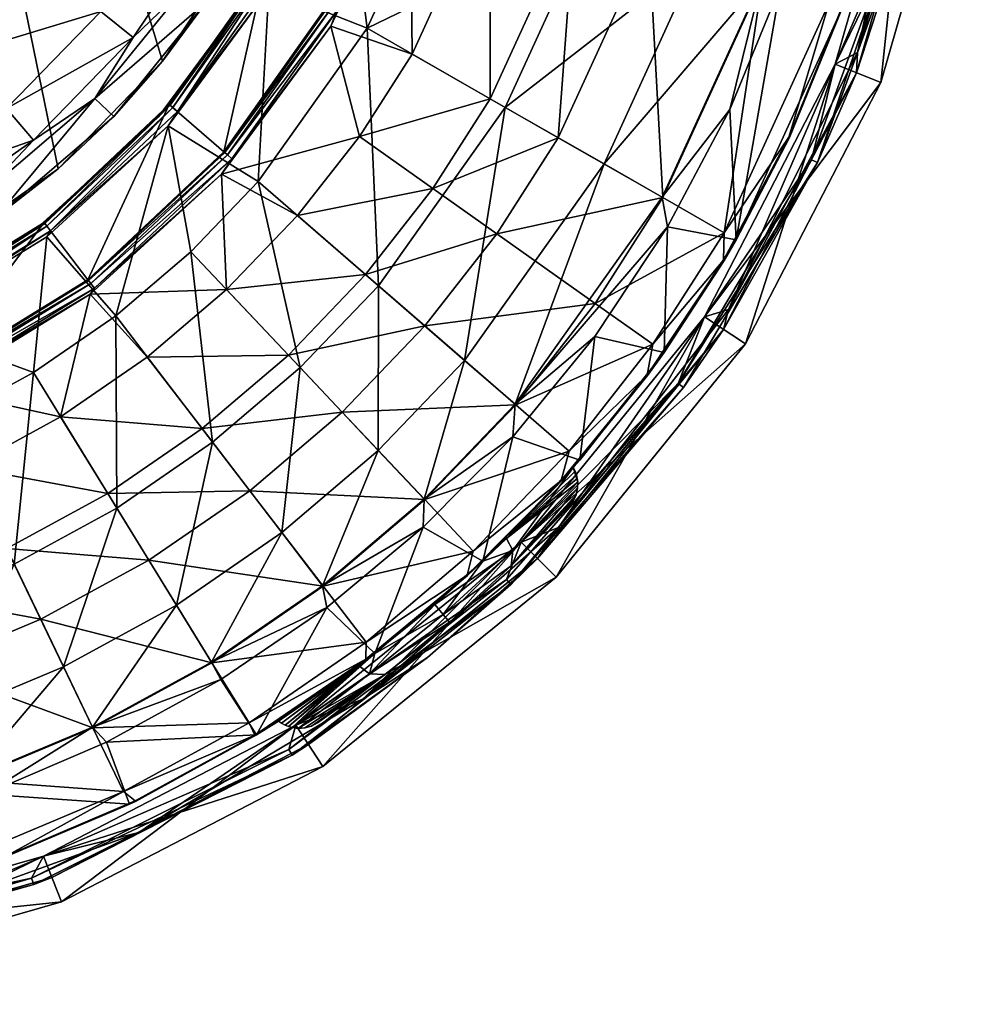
# Model space of a CAD drawing. Header units: centimetres. Extents: x -25.2 to 4.4, y -8.1 to 31.1.
# Tile 222 of 256: x 1.5 to 4.4, y -8.1 to -5.1. Entities that reach past the tile are written whole.
import ezdxf

# ---------------------------------------------------------------- set-up
doc = ezdxf.new("R2010")
doc.units = ezdxf.units.CM
for name, color, linetype, true_color in [('289', 7, 'Continuous', 0x080888), ('291', 7, 'Continuous', 0x080888), ('295', 7, 'Continuous', 0x080888)]:
    doc.layers.add(name, color=color, linetype=linetype, true_color=true_color)

msp = doc.modelspace()

# ---------------------------------------------------------------- meshes
at = {"layer": '289', "color": 254, "true_color": 0xcad1ee}
mesh = msp.add_polyface(dxfattribs=at)
corners = [(3.9393, -5.5518, 16.4444), (4.2085, -4.7523, 16.4644), (4.2278, -4.7572, 16.4444), (4.3397, -3.8856, 16.4644), (4.3597, -3.8866, 16.4444), (3.9212, -5.5432, 16.4644), (4.2233, -4.4531, 16.4644), (4.2233, -4.4531, 27.6144), (4.2937, -3.7753, 27.2196), (4.2949, -3.6956, 27.412), (4.295, -3.6716, 27.4144), (4.2947, -3.7194, 27.4049), (4.2944, -3.7413, 27.3931), (4.2941, -3.7599, 27.3778), (4.2937, -3.7753, 27.3591), (4.2934, -3.787, 27.3372), (4.2933, -3.7942, 27.3134), (4.2932, -3.7966, 27.2894), (4.2933, -3.7942, 27.2653), (4.2947, -3.7194, 27.1739), (4.2949, -3.6956, 27.1667), (4.2944, -3.7413, 27.1857), (4.2941, -3.7599, 27.201), (4.2934, -3.787, 27.2415), (3.9934, -5.2525, 27.6144), (3.9934, -5.2525, 16.4644), (3.5949, -6.0218, 16.4644), (4.1329, -5.3077, 27.6144), (4.2233, -4.4531, 27.6144), (3.9934, -5.2525, 27.6144), (3.7204, -6.1039, 27.6144), (4.295, -3.6716, 27.6144), (4.3708, -4.4804, 27.6144), (4.445, -3.6716, 27.6144), (4.445, -3.6716, 27.6144), (4.3708, -4.4804, 16.1144), (4.445, -3.6716, 16.1144), (4.1329, -5.3077, 16.1144), (4.1329, -5.3077, 27.6144), (3.7204, -6.1039, 16.1144), (4.3708, -4.4804, 27.6144), (3.9934, -5.2525, 16.4644), (4.2085, -4.7523, 16.4644), (3.9212, -5.5432, 16.4644), (4.2233, -4.4531, 16.4644), (4.3397, -3.8856, 16.4644), (4.295, -3.6716, 16.4644), (4.2921, -4.4658, 16.3344), (4.3597, -3.8866, 16.4444), (4.365, -3.6716, 16.4444), (4.2278, -4.7572, 16.4444), (4.0585, -5.2783, 16.3344), (3.9393, -5.5518, 16.4444), (3.9934, -5.2525, 16.1144), (4.1329, -5.3077, 16.1144), (3.5949, -6.0218, 16.1144), (4.3708, -4.4804, 16.1144), (4.2233, -4.4531, 16.1144), (4.445, -3.6716, 16.1144), (4.2915, -4.3513, 16.3144), (4.2921, -4.4658, 16.3344), (4.345, -3.6716, 16.3144), (4.0612, -5.2162, 16.3144), (4.0585, -5.2783, 16.3344), (3.6685, -5.9998, 16.3144), (3.9934, -5.2525, 16.3144), (3.9934, -5.2525, 16.1144), (3.5949, -6.0218, 16.1144), (4.2233, -4.4531, 16.1144), (4.2233, -4.4531, 16.3144), (4.295, -3.6716, 16.3144), (4.2233, -4.4531, 16.3144), (4.2915, -4.3513, 16.3144), (4.295, -3.6716, 16.3144), (4.0612, -5.2162, 16.3144), (3.9934, -5.2525, 16.3144), (3.6685, -5.9998, 16.3144)]
mesh.append_faces([[corners[k] for k in face] for face in [(0, 1, 2), (2, 3, 4), (2, 1, 3), (1, 0, 5), (6, 7, 8), (9, 7, 10), (11, 7, 9), (12, 7, 11), (13, 7, 12), (14, 7, 13), (15, 7, 14), (16, 7, 15), (17, 7, 16), (18, 7, 17), (6, 19, 20), (6, 21, 19), (6, 22, 21), (23, 7, 18), (8, 7, 23), (24, 25, 26), (7, 25, 24), (6, 8, 22), (7, 6, 25), (27, 28, 29), (29, 30, 27), (31, 32, 33), (28, 32, 31), (28, 27, 32), (34, 35, 36), (37, 38, 39), (35, 38, 37), (35, 40, 38), (35, 34, 40), (41, 42, 43), (44, 42, 41), (44, 45, 42), (46, 45, 44), (47, 48, 49), (47, 50, 48), (51, 50, 47), (51, 52, 50), (53, 54, 55), (53, 56, 54), (57, 56, 53), (57, 58, 56), (59, 60, 61), (62, 60, 59), (62, 63, 60), (64, 63, 62), (65, 66, 67), (65, 68, 66), (69, 68, 65), (70, 68, 69), (71, 72, 73), (71, 74, 72), (75, 74, 71), (75, 76, 74)]], dxfattribs={"color": 254})
mesh = msp.add_polyface(dxfattribs=at)
corners = [(2.3283, -7.3401, 16.4644), (3.0055, -6.837, 16.4444), (2.339, -7.357, 16.4444), (2.9918, -6.8225, 16.4644), (3.5152, -6.2255, 16.4644), (3.5314, -6.2372, 16.4444), (3.9393, -5.5518, 16.4444), (3.9212, -5.5432, 16.4644), (3.037, -6.7086, 27.6144), (2.3503, -7.2665, 16.4644), (2.3503, -7.2665, 27.6144), (3.037, -6.7086, 16.4644), (3.5949, -6.0218, 27.6144), (3.5949, -6.0218, 16.4644), (3.9934, -5.2525, 27.6144), (3.5949, -6.0218, 27.6144), (3.7204, -6.1039, 27.6144), (3.9934, -5.2525, 27.6144), (3.1431, -6.8146, 27.6144), (3.037, -6.7086, 27.6144), (2.4323, -7.392, 27.6144), (2.3503, -7.2665, 27.6144), (2.4323, -7.392, 16.1144), (2.4323, -7.392, 27.6144), (1.6362, -7.8045, 27.6144), (3.1431, -6.8146, 16.1144), (3.1431, -6.8146, 27.6144), (3.7204, -6.1039, 16.1144), (3.7204, -6.1039, 27.6144), (4.1329, -5.3077, 27.6144), (2.3503, -7.2665, 16.4644), (2.9918, -6.8225, 16.4644), (2.3283, -7.3401, 16.4644), (3.037, -6.7086, 16.4644), (3.5152, -6.2255, 16.4644), (3.5949, -6.0218, 16.4644), (3.9212, -5.5432, 16.4644), (3.9934, -5.2525, 16.4644), (3.6535, -6.0601, 16.3344), (3.9393, -5.5518, 16.4444), (4.0585, -5.2783, 16.3344), (3.5314, -6.2372, 16.4444), (3.0865, -6.7581, 16.3344), (3.0055, -6.837, 16.4444), (2.7513, -7.0603, 16.3344), (2.339, -7.357, 16.4444), (2.3886, -7.325, 16.3344), (3.7204, -6.1039, 16.1144), (3.037, -6.7086, 16.1144), (3.5949, -6.0218, 16.1144), (4.1329, -5.3077, 16.1144), (2.3503, -7.2665, 16.1144), (3.1431, -6.8146, 16.1144), (2.4323, -7.392, 16.1144), (3.6685, -5.9998, 16.3144), (3.6535, -6.0601, 16.3344), (4.0585, -5.2783, 16.3344), (3.1509, -6.6633, 16.3144), (3.0865, -6.7581, 16.3344), (2.5539, -7.1867, 16.3144), (2.7513, -7.0603, 16.3344), (2.3886, -7.325, 16.3344), (1.8717, -7.5928, 16.3144), (2.3503, -7.2665, 16.3144), (3.037, -6.7086, 16.1144), (2.3503, -7.2665, 16.1144), (3.037, -6.7086, 16.3144), (3.5949, -6.0218, 16.3144), (3.5949, -6.0218, 16.1144), (3.9934, -5.2525, 16.3144), (3.5949, -6.0218, 16.3144), (3.6685, -5.9998, 16.3144), (3.9934, -5.2525, 16.3144), (3.1509, -6.6633, 16.3144), (3.037, -6.7086, 16.3144), (2.5539, -7.1867, 16.3144), (2.3503, -7.2665, 16.3144), (1.8717, -7.5928, 16.3144)]
mesh.append_faces([[corners[k] for k in face] for face in [(0, 1, 2), (3, 1, 0), (4, 1, 3), (4, 5, 1), (4, 6, 5), (7, 6, 4), (8, 9, 10), (8, 11, 9), (12, 11, 8), (12, 13, 11), (14, 13, 12), (15, 16, 17), (15, 18, 16), (19, 18, 15), (19, 20, 18), (21, 20, 19), (22, 23, 24), (25, 23, 22), (25, 26, 23), (27, 26, 25), (27, 28, 26), (27, 29, 28), (30, 31, 32), (33, 31, 30), (33, 34, 31), (35, 34, 33), (35, 36, 34), (37, 36, 35), (38, 39, 40), (38, 41, 39), (42, 41, 38), (42, 43, 41), (44, 43, 42), (44, 45, 43), (46, 45, 44), (47, 48, 49), (49, 50, 47), (51, 52, 53), (48, 52, 51), (48, 47, 52), (54, 55, 56), (57, 55, 54), (57, 58, 55), (59, 58, 57), (59, 60, 58), (59, 61, 60), (62, 61, 59), (63, 64, 65), (66, 64, 63), (67, 64, 66), (67, 68, 64), (69, 68, 67), (70, 71, 72), (70, 73, 71), (74, 73, 70), (74, 75, 73), (76, 75, 74), (76, 77, 75)]], dxfattribs={"color": 254})
mesh = msp.add_polyface(dxfattribs=at)
corners = [(0.6797, -7.9631, 16.4644), (0.2285, -8.0306, 16.4444), (-0.2151, -8.0313, 16.4444), (0.6828, -7.9828, 16.4444), (1.5447, -7.7327, 16.4644), (1.5518, -7.7514, 16.4444), (2.339, -7.357, 16.4444), (2.3283, -7.3401, 16.4644), (0.7815, -7.8949, 27.6144), (0, -7.9666, 16.4644), (0, -7.9666, 27.6144), (0.7815, -7.8949, 16.4644), (1.581, -7.665, 27.6144), (1.581, -7.665, 16.4644), (2.3503, -7.2665, 27.6144), (2.3503, -7.2665, 16.4644), (2.3503, -7.2665, 27.6144), (1.6362, -7.8045, 27.6144), (2.4323, -7.392, 27.6144), (1.581, -7.665, 27.6144), (0.8088, -8.0423, 27.6144), (0.7815, -7.8949, 27.6144), (0, -8.1166, 27.6144), (0, -7.9666, 27.6144), (0, -8.1166, 16.1144), (0.8088, -8.0423, 27.6144), (0, -8.1166, 27.6144), (0.8088, -8.0423, 16.1144), (1.6362, -7.8045, 16.1144), (1.6362, -7.8045, 27.6144), (2.4323, -7.392, 16.1144), (0, -7.9666, 16.4644), (0.6797, -7.9631, 16.4644), (-0.2141, -8.0113, 16.4644), (0.7815, -7.8949, 16.4644), (1.5447, -7.7327, 16.4644), (1.581, -7.665, 16.4644), (2.3283, -7.3401, 16.4644), (2.3503, -7.2665, 16.4644), (1.6067, -7.7301, 16.3344), (2.339, -7.357, 16.4444), (2.3886, -7.325, 16.3344), (1.5518, -7.7514, 16.4444), (0.7943, -7.9637, 16.3344), (0.6828, -7.9828, 16.4444), (0, -8.0366, 16.3344), (0.2285, -8.0306, 16.4444), (0, -7.9666, 16.1144), (0.8088, -8.0423, 16.1144), (0, -8.1166, 16.1144), (0.7815, -7.8949, 16.1144), (1.6362, -7.8045, 16.1144), (1.581, -7.665, 16.1144), (2.4323, -7.392, 16.1144), (2.3503, -7.2665, 16.1144), (1.8717, -7.5928, 16.3144), (1.6067, -7.7301, 16.3344), (2.3886, -7.325, 16.3344), (1.0807, -7.88, 16.3144), (0.7943, -7.9637, 16.3344), (0.2141, -8.0113, 16.3144), (0, -8.0366, 16.3344), (0, -7.9666, 16.3144), (0.7815, -7.8949, 16.1144), (0, -7.9666, 16.1144), (0.7815, -7.8949, 16.3144), (1.581, -7.665, 16.1144), (1.581, -7.665, 16.3144), (2.3503, -7.2665, 16.3144), (2.3503, -7.2665, 16.1144), (1.581, -7.665, 16.3144), (1.8717, -7.5928, 16.3144), (2.3503, -7.2665, 16.3144), (1.0807, -7.88, 16.3144), (0.7815, -7.8949, 16.3144), (0.2141, -8.0113, 16.3144), (0, -7.9666, 16.3144)]
mesh.append_faces([[corners[k] for k in face] for face in [(0, 1, 2), (0, 3, 1), (4, 3, 0), (4, 5, 3), (4, 6, 5), (7, 6, 4), (8, 9, 10), (8, 11, 9), (12, 11, 8), (12, 13, 11), (14, 13, 12), (14, 15, 13), (16, 17, 18), (19, 17, 16), (19, 20, 17), (21, 20, 19), (21, 22, 20), (23, 22, 21), (24, 25, 26), (27, 25, 24), (28, 25, 27), (28, 29, 25), (30, 29, 28), (31, 32, 33), (34, 32, 31), (34, 35, 32), (36, 35, 34), (36, 37, 35), (38, 37, 36), (39, 40, 41), (39, 42, 40), (43, 42, 39), (43, 44, 42), (45, 44, 43), (45, 46, 44), (47, 48, 49), (50, 48, 47), (50, 51, 48), (52, 51, 50), (52, 53, 51), (54, 53, 52), (55, 56, 57), (58, 56, 55), (58, 59, 56), (60, 59, 58), (60, 61, 59), (62, 63, 64), (65, 63, 62), (65, 66, 63), (67, 66, 65), (68, 66, 67), (68, 69, 66), (70, 71, 72), (70, 73, 71), (74, 73, 70), (74, 75, 73), (76, 75, 74)]], dxfattribs={"color": 254})
at = {"layer": '291', "color": 7, "true_color": 0xffffff}
mesh = msp.add_polyface(dxfattribs=at)
corners = [(2.4469, -5.0735, 21.0144), (2.4469, -5.0735, 20.2611), (2.6611, -4.6048, 20.2611), (2.1307, -5.5188, 21.0144), (2.4535, -4.532, 21.0144), (2.6611, -4.6048, 21.0144), (2.5691, -4.0712, 21.0144), (2.4469, -5.0735, 21.0144), (2.256, -4.9641, 21.0144), (2.1307, -5.5188, 21.0144), (2.4751, -5.0897, 20.1516), (2.4562, -5.1358, 20.1417), (2.6984, -4.6179, 20.1417), (2.4497, -5.0751, 20.2247), (2.4469, -5.0735, 20.2611), (2.1332, -5.521, 20.2247), (2.6611, -4.6048, 20.2611), (2.6919, -4.6156, 20.1516), (2.459, -5.0804, 20.1875), (2.6743, -4.6095, 20.1875), (2.1413, -5.528, 20.1875), (2.256, -4.9641, 21.0144), (2.2333, -5.0029, 20.1821), (1.9645, -5.3747, 21.0144), (2.4535, -4.532, 20.1821), (2.4535, -4.532, 21.0144), (2.5691, -4.0712, 21.0144), (2.5691, -4.0712, 20.1821), (2.598, -3.5685, 21.0144), (2.2681, -4.9711, 20.1085), (2.4843, -4.5428, 20.0727), (2.2842, -4.9803, 20.0727), (2.2681, -5.0237, 20.0613), (1.9891, -5.3961, 20.0727), (2.4918, -4.5454, 20.0613), (2.2333, -5.0029, 20.1821), (2.2589, -4.9657, 20.1457), (1.967, -5.3769, 20.1457), (2.4535, -4.532, 20.1821), (2.4566, -4.5331, 20.1457), (2.4667, -4.5367, 20.1085), (1.9751, -5.3839, 20.1085), (2.4918, -4.5454, 20.0613), (2.5672, -5.1424, 19.6047), (2.2681, -5.0237, 20.0613), (2.4918, -4.5454, 20.0613), (2.6013, -4.0762, 20.0727), (2.6158, -4.0322, 20.0613), (2.4843, -4.5428, 20.0727), (2.583, -4.0734, 20.1085), (2.4667, -4.5367, 20.1085), (2.5724, -4.0717, 20.1457), (2.4566, -4.5331, 20.1457), (2.5691, -4.0712, 20.1821), (2.4535, -4.532, 20.1821)]
mesh.append_faces([[corners[k] for k in face] for face in [(0, 1, 2), (3, 1, 0), (4, 5, 6), (4, 7, 5), (8, 7, 4), (8, 9, 7), (10, 11, 12), (13, 14, 15), (13, 16, 14), (17, 18, 10), (19, 13, 18), (20, 10, 18), (15, 18, 13), (21, 22, 23), (21, 24, 22), (25, 24, 21), (26, 24, 25), (26, 27, 24), (28, 27, 26), (29, 30, 31), (31, 32, 33), (31, 34, 32), (31, 30, 34), (35, 36, 37), (38, 36, 35), (39, 36, 38), (40, 36, 39), (40, 29, 36), (30, 29, 40), (33, 29, 31), (41, 36, 29), (42, 43, 44), (45, 46, 47), (48, 46, 45), (48, 49, 46), (50, 49, 48), (50, 51, 49), (52, 51, 50), (53, 52, 54), (53, 51, 52)]], dxfattribs={"color": 7})
mesh = msp.add_polyface(dxfattribs=at)
corners = [(2.4751, -5.0897, 20.1516), (2.6984, -4.6179, 20.1417), (2.6919, -4.6156, 20.1516), (2.6642, -4.6059, 20.2247), (2.6611, -4.6048, 20.2611), (2.4497, -5.0751, 20.2247), (2.459, -5.0804, 20.1875), (2.6743, -4.6095, 20.1875), (3.9751, -5.0656, 16.8424), (3.8522, -5.4743, 16.487), (4.0135, -5.0791, 16.487), (3.655, -5.7657, 16.8424), (3.7717, -4.9943, 17.8508), (3.468, -5.6585, 17.8508), (3.4257, -4.873, 18.8384), (3.1499, -5.4763, 18.8384), (3.2002, -4.7939, 19.3138), (2.9426, -5.3575, 19.3138), (2.9415, -4.7032, 19.7716), (2.7047, -5.2212, 19.7716), (2.6984, -4.6179, 20.1417), (2.4562, -5.1358, 20.1417), (2.5441, -5.4727, 19.7716), (2.7679, -5.6312, 19.3138), (3.8522, -5.4743, 16.487), (4.0154, -5.0798, 16.4425), (4.0135, -5.0791, 16.487), (3.854, -5.4751, 16.4425), (3.2893, -5.5561, 17.7591), (3.7698, -4.9936, 16.7917), (3.4663, -5.6575, 16.7917), (3.6727, -5.3903, 16.1144), (3.8265, -5.0135, 16.1144), (2.792, -4.6507, 19.6047), (2.5672, -5.1424, 19.6047), (2.4918, -4.5454, 20.0613), (3.25, -4.8113, 18.7072), (2.9883, -5.3837, 18.7072), (3.5773, -4.9261, 17.7591), (2.6023, -5.9276, 18.7072), (4.0154, -5.0798, 16.1144), (3.854, -5.4751, 16.4425), (3.6921, -5.7869, 16.1144), (4.0154, -5.0798, 16.4425), (4.2046, -4.3256, 16.1144), (4.0154, -5.0798, 16.1144), (3.8265, -5.0135, 16.1144), (3.9417, -4.6232, 16.1144), (3.6921, -5.7869, 16.1144), (3.6727, -5.3903, 16.1144), (4.1344, -4.6698, 16.487), (3.9751, -5.0656, 16.8424), (4.0135, -5.0791, 16.487), (4.1624, -4.319, 16.8424), (3.7717, -4.9943, 17.8508), (4.0154, -5.0798, 16.4425), (4.1344, -4.6698, 16.487), (4.0135, -5.0791, 16.487), (3.7698, -4.9936, 16.7917), (3.9417, -4.6232, 16.1144), (3.8265, -5.0135, 16.1144)]
mesh.append_faces([[corners[k] for k in face] for face in [(0, 1, 2), (3, 4, 5), (6, 2, 7), (5, 7, 3), (8, 9, 10), (8, 11, 9), (12, 11, 8), (12, 13, 11), (14, 13, 12), (14, 15, 13), (16, 15, 14), (16, 17, 15), (18, 17, 16), (18, 19, 17), (20, 19, 18), (21, 19, 20), (22, 17, 19), (17, 22, 23), (24, 25, 26), (25, 24, 27), (28, 29, 30), (31, 29, 32), (31, 30, 29), (33, 34, 35), (36, 34, 33), (36, 37, 34), (38, 37, 36), (38, 28, 37), (29, 28, 38), (39, 34, 37), (40, 41, 42), (40, 43, 41), (44, 43, 40), (45, 46, 47), (48, 46, 45), (48, 49, 46), (50, 51, 52), (53, 54, 51), (55, 56, 57), (58, 59, 60)]], dxfattribs={"color": 7})
mesh = msp.add_polyface(dxfattribs=at)
corners = [(2.1307, -5.5188, 21.0144), (2.1307, -5.5188, 20.2611), (2.4469, -5.0735, 20.2611), (1.7166, -5.9089, 21.0144), (1.9645, -5.3747, 21.0144), (2.1307, -5.5188, 21.0144), (2.256, -4.9641, 21.0144), (1.7166, -5.9089, 21.0144), (1.5827, -5.7343, 21.0144), (2.1554, -5.5402, 20.1516), (2.4562, -5.1358, 20.1417), (2.4751, -5.0897, 20.1516), (2.1233, -5.5869, 20.1417), (1.7365, -5.9347, 20.1516), (2.1332, -5.521, 20.2247), (2.1307, -5.5188, 20.2611), (1.7187, -5.9115, 20.2247), (2.4469, -5.0735, 20.2611), (2.1413, -5.528, 20.1875), (2.459, -5.0804, 20.1875), (1.7252, -5.92, 20.1875), (1.5827, -5.7343, 21.0144), (1.9306, -5.413, 20.1821), (1.567, -5.7463, 20.1821), (1.9645, -5.3747, 21.0144), (2.2333, -5.0029, 20.1821), (2.4562, -5.1358, 20.1417), (2.5441, -5.4727, 19.7716), (2.7047, -5.2212, 19.7716), (2.1233, -5.5869, 20.1417), (2.3553, -5.7135, 19.7716), (2.7679, -5.6312, 19.3138), (2.5624, -5.8931, 19.3138), (1.6026, -5.7602, 20.0727), (1.9607, -5.4402, 20.0613), (1.5915, -5.7786, 20.0613), (1.9891, -5.3961, 20.0727), (2.2681, -5.0237, 20.0613), (1.9306, -5.413, 20.1821), (1.5847, -5.737, 20.1457), (1.567, -5.7463, 20.1821), (1.967, -5.3769, 20.1457), (2.2333, -5.0029, 20.1821), (1.9751, -5.3839, 20.1085), (1.5913, -5.7455, 20.1085), (2.2681, -4.9711, 20.1085), (2.2589, -4.9657, 20.1457), (1.9607, -5.4402, 20.0613), (1.8011, -6.0189, 19.6047), (1.5915, -5.7786, 20.0613), (2.2355, -5.6097, 19.6047), (2.0304, -5.8237, 19.6047), (2.2681, -5.0237, 20.0613), (2.5672, -5.1424, 19.6047), (2.6023, -5.9276, 18.7072)]
mesh.append_faces([[corners[k] for k in face] for face in [(0, 1, 2), (3, 1, 0), (4, 5, 6), (4, 7, 5), (8, 7, 4), (9, 10, 11), (9, 12, 10), (13, 12, 9), (14, 15, 16), (14, 17, 15), (11, 18, 9), (19, 14, 18), (20, 9, 18), (16, 18, 14), (21, 22, 23), (24, 22, 21), (24, 25, 22), (26, 27, 28), (29, 27, 26), (29, 30, 27), (30, 31, 27), (31, 30, 32), (33, 34, 35), (36, 34, 33), (36, 37, 34), (38, 39, 40), (38, 41, 39), (42, 41, 38), (33, 43, 36), (43, 33, 44), (44, 41, 43), (41, 44, 39), (45, 36, 43), (46, 43, 41), (47, 48, 49), (47, 50, 51), (52, 50, 47), (52, 53, 50), (53, 54, 50)]], dxfattribs={"color": 7})
mesh = msp.add_polyface(dxfattribs=at)
corners = [(3.4203, -6.1995, 16.487), (3.438, -6.1056, 16.8424), (3.1828, -6.431, 16.8424), (3.6532, -5.8495, 16.487), (3.655, -5.7657, 16.8424), (3.8522, -5.4743, 16.487), (2.4912, -6.3122, 18.8384), (3.02, -6.2898, 17.8508), (2.743, -6.0496, 18.8384), (2.5624, -5.8931, 19.3138), (2.9629, -5.7692, 18.8384), (2.7679, -5.6312, 19.3138), (3.1499, -5.4763, 18.8384), (2.9426, -5.3575, 19.3138), (3.2621, -5.9811, 17.8508), (3.468, -5.6585, 17.8508), (3.4219, -6.2007, 16.4425), (3.4203, -6.1995, 16.487), (3.1596, -6.5217, 16.4425), (3.6532, -5.8495, 16.487), (3.6549, -5.8505, 16.4425), (3.8522, -5.4743, 16.487), (3.854, -5.4751, 16.4425), (3.483, -5.748, 16.1144), (3.4663, -5.6575, 16.7917), (3.6727, -5.3903, 16.1144), (3.0184, -6.2884, 16.7917), (3.261, -6.0818, 16.1144), (3.011, -6.3876, 16.1144), (2.6014, -6.429, 17.7591), (2.6023, -5.9276, 18.7072), (2.8643, -6.1548, 17.7591), (3.2893, -5.5561, 17.7591), (2.9883, -5.3837, 18.7072), (3.4729, -6.1303, 16.1144), (3.4219, -6.2007, 16.4425), (3.1955, -6.4814, 16.3144), (3.6549, -5.8505, 16.4425), (3.6921, -5.7869, 16.1144), (3.854, -5.4751, 16.4425), (3.6921, -5.7869, 16.1144), (3.483, -5.748, 16.1144), (3.6727, -5.3903, 16.1144), (3.4729, -6.1303, 16.1144), (3.261, -6.0818, 16.1144), (3.2151, -6.4589, 16.1144)]
mesh.append_faces([[corners[k] for k in face] for face in [(0, 1, 2), (3, 1, 0), (3, 4, 1), (5, 4, 3), (6, 7, 8), (9, 10, 11), (10, 9, 8), (11, 12, 13), (12, 11, 10), (8, 14, 10), (14, 8, 7), (10, 15, 12), (15, 10, 14), (7, 1, 14), (1, 7, 2), (14, 4, 15), (4, 14, 1), (16, 17, 18), (16, 19, 17), (20, 19, 16), (20, 21, 19), (22, 21, 20), (23, 24, 25), (23, 26, 24), (27, 26, 23), (28, 26, 27), (29, 30, 31), (26, 32, 24), (32, 26, 31), (31, 33, 32), (33, 31, 30), (34, 35, 36), (34, 37, 35), (38, 37, 34), (38, 39, 37), (40, 41, 42), (43, 41, 40), (43, 44, 41), (45, 44, 43)]], dxfattribs={"color": 7})
mesh = msp.add_polyface(dxfattribs=at)
corners = [(1.7166, -5.9089, 21.0144), (1.7166, -5.9089, 20.2611), (2.1307, -5.5188, 20.2611), (1.2218, -6.2131, 21.0144), (1.5827, -5.7343, 21.0144), (1.2218, -6.2131, 21.0144), (1.7166, -5.9089, 21.0144), (1.7365, -5.9347, 20.1516), (1.7234, -5.9533, 20.1417), (2.1233, -5.5869, 20.1417), (1.2359, -6.2425, 20.1516), (1.2506, -6.2431, 20.1417), (1.7187, -5.9115, 20.2247), (1.7166, -5.9089, 20.2611), (1.2232, -6.2162, 20.2247), (2.1307, -5.5188, 20.2611), (2.1554, -5.5402, 20.1516), (1.7252, -5.92, 20.1875), (2.1413, -5.528, 20.1875), (1.2278, -6.2258, 20.1875), (1.5827, -5.7343, 21.0144), (1.567, -5.7463, 20.1821), (1.1371, -6.0097, 20.1821), (2.1233, -5.5869, 20.1417), (2.1391, -5.9389, 19.7716), (2.3553, -5.7135, 19.7716), (1.7234, -5.9533, 20.1417), (1.8975, -6.1446, 19.7716), (1.6334, -6.3265, 19.7716), (1.2506, -6.2431, 20.1417), (2.0644, -6.3622, 19.3138), (2.3272, -6.1384, 19.3138), (2.5624, -5.8931, 19.3138), (2.4912, -6.3122, 18.8384), (2.743, -6.0496, 18.8384), (1.6026, -5.7602, 20.0727), (1.5915, -5.7786, 20.0613), (1.1549, -6.0462, 20.0613), (1.567, -5.7463, 20.1821), (1.5847, -5.737, 20.1457), (1.1371, -6.0097, 20.1821), (1.1406, -6.0443, 20.0727), (1.5913, -5.7455, 20.1085), (1.1325, -6.0275, 20.1085), (1.5915, -5.7786, 20.0613), (1.5504, -6.1915, 19.6047), (1.1549, -6.0462, 20.0613), (1.8011, -6.0189, 19.6047), (1.9607, -5.4402, 20.0613), (2.0304, -5.8237, 19.6047), (1.8047, -6.6049, 18.7072), (2.6023, -5.9276, 18.7072), (2.6014, -6.429, 17.7591), (2.3634, -6.1767, 18.7072), (2.0965, -6.404, 18.7072), (2.2355, -5.6097, 19.6047)]
mesh.append_faces([[corners[k] for k in face] for face in [(0, 1, 2), (3, 1, 0), (4, 5, 6), (7, 8, 9), (10, 8, 7), (10, 11, 8), (12, 13, 14), (12, 15, 13), (16, 17, 7), (18, 12, 17), (19, 7, 17), (14, 17, 12), (20, 21, 22), (23, 24, 25), (26, 24, 23), (26, 27, 24), (26, 28, 27), (29, 28, 26), (28, 30, 27), (27, 31, 24), (31, 27, 30), (24, 32, 25), (32, 24, 31), (30, 33, 31), (31, 34, 32), (34, 31, 33), (35, 36, 37), (38, 39, 40), (41, 42, 35), (43, 39, 42), (44, 45, 46), (44, 47, 45), (48, 49, 47), (47, 50, 45), (51, 52, 53), (54, 49, 53), (49, 54, 47), (53, 55, 51), (55, 53, 49)]], dxfattribs={"color": 7})
mesh = msp.add_polyface(dxfattribs=at)
corners = [(1.2218, -6.2131, 21.0144), (1.2218, -6.2131, 20.2611), (1.7166, -5.9089, 20.2611), (0.675, -6.4096, 21.0144), (1.1264, -6.0149, 21.0144), (1.2218, -6.2131, 21.0144), (1.5827, -5.7343, 21.0144), (0.675, -6.4096, 21.0144), (0.6224, -6.196, 21.0144), (1.2232, -6.2162, 20.2247), (1.2218, -6.2131, 20.2611), (0.6758, -6.4128, 20.2247), (1.7166, -5.9089, 20.2611), (1.7365, -5.9347, 20.1516), (1.2278, -6.2258, 20.1875), (1.2359, -6.2425, 20.1516), (1.7252, -5.92, 20.1875), (0.6784, -6.4232, 20.1875), (0.6224, -6.196, 21.0144), (0.1365, -6.268, 20.1821), (0.1031, -6.2695, 21.0144), (0.6515, -6.1886, 20.1821), (1.1264, -6.0149, 21.0144), (1.1371, -6.0097, 20.1821), (1.5827, -5.7343, 21.0144), (1.6026, -5.7602, 20.0727), (1.1549, -6.0462, 20.0613), (1.1406, -6.0443, 20.0727), (0.6616, -6.2279, 20.0613), (0.6302, -6.2276, 20.0727), (0.1386, -6.3085, 20.0613), (0.1044, -6.3021, 20.0727), (0.1365, -6.268, 20.1821), (0.6232, -6.1992, 20.1457), (0.1032, -6.2728, 20.1457), (0.6515, -6.1886, 20.1821), (1.1279, -6.0179, 20.1457), (1.1371, -6.0097, 20.1821), (1.5847, -5.737, 20.1457), (0.6257, -6.2096, 20.1085), (0.1036, -6.2835, 20.1085), (1.1325, -6.0275, 20.1085), (1.5913, -5.7455, 20.1085), (1.1549, -6.0462, 20.0613), (0.9996, -6.4563, 19.6047), (0.6616, -6.2279, 20.0613), (1.2819, -6.3382, 19.6047), (1.5504, -6.1915, 19.6047)]
mesh.append_faces([[corners[k] for k in face] for face in [(0, 1, 2), (3, 1, 0), (4, 5, 6), (4, 7, 5), (8, 7, 4), (9, 10, 11), (9, 12, 10), (13, 14, 15), (16, 9, 14), (17, 15, 14), (11, 14, 9), (18, 19, 20), (18, 21, 19), (22, 21, 18), (22, 23, 21), (24, 23, 22), (25, 26, 27), (28, 27, 26), (28, 29, 27), (30, 29, 28), (30, 31, 29), (32, 33, 34), (35, 33, 32), (35, 36, 33), (37, 36, 35), (37, 38, 36), (31, 39, 29), (39, 31, 40), (40, 33, 39), (33, 40, 34), (29, 41, 27), (41, 29, 39), (39, 36, 41), (36, 39, 33), (42, 27, 41), (38, 41, 36), (43, 44, 45), (43, 46, 44), (43, 47, 46)]], dxfattribs={"color": 7})
mesh = msp.add_polyface(dxfattribs=at)
corners = [(1.2359, -6.2425, 20.1516), (0.7165, -6.4398, 20.1417), (1.2506, -6.2431, 20.1417), (1.2506, -6.2431, 20.1417), (1.3505, -6.481, 19.7716), (1.6334, -6.3265, 19.7716), (0.7165, -6.4398, 20.1417), (1.0531, -6.6054, 19.7716), (1.4693, -6.7281, 19.3138), (1.1458, -6.8635, 19.3138), (1.5728, -6.9434, 18.8384), (1.2265, -7.0884, 18.8384), (1.7317, -7.2739, 17.8508), (1.7771, -6.56, 19.3138), (2.0644, -6.3622, 19.3138), (1.9023, -6.7635, 18.8384), (2.2099, -6.5517, 18.8384), (2.4912, -6.3122, 18.8384), (2.0944, -7.0758, 17.8508), (2.4331, -6.8426, 17.8508), (2.2074, -7.2593, 16.8424), (2.1217, -7.1272, 16.1144), (2.0934, -7.074, 16.7917), (2.444, -6.9073, 16.1144), (1.7308, -7.272, 16.7917), (1.7735, -7.3182, 16.1144), (0.9075, -7.3522, 17.7591), (1.1636, -6.9131, 18.7072), (1.2808, -7.2395, 17.7591), (1.4921, -6.7756, 18.7072), (1.6424, -7.0882, 17.7591), (1.2819, -6.3382, 19.6047), (0.9996, -6.4563, 19.6047), (1.9865, -6.9003, 17.7591), (2.3076, -6.6791, 17.7591), (1.8047, -6.6049, 18.7072), (2.0965, -6.404, 18.7072), (1.5504, -6.1915, 19.6047), (1.8011, -6.0189, 19.6047), (2.3634, -6.1767, 18.7072)]
mesh.append_faces([[corners[k] for k in face] for face in [(0, 1, 2), (3, 4, 5), (6, 4, 3), (7, 8, 4), (8, 7, 9), (9, 10, 8), (10, 9, 11), (11, 12, 10), (4, 13, 5), (13, 4, 8), (14, 5, 13), (8, 15, 13), (15, 8, 10), (13, 16, 14), (16, 13, 15), (17, 14, 16), (10, 18, 15), (18, 10, 12), (15, 19, 16), (19, 15, 18), (12, 20, 18), (21, 22, 23), (21, 24, 22), (25, 24, 21), (26, 27, 28), (28, 29, 30), (29, 28, 27), (27, 31, 29), (31, 27, 32), (24, 33, 22), (33, 24, 30), (34, 22, 33), (30, 35, 33), (35, 30, 29), (33, 36, 34), (36, 33, 35), (29, 37, 35), (37, 29, 31), (35, 38, 36), (39, 34, 36)]], dxfattribs={"color": 7})
mesh = msp.add_polyface(dxfattribs=at)
corners = [(3.1581, -6.5203, 16.487), (3.1828, -6.431, 16.8424), (2.8907, -6.7356, 16.8424), (3.4203, -6.1995, 16.487), (3.02, -6.2898, 17.8508), (2.4912, -6.3122, 18.8384), (2.7428, -6.5789, 17.8508), (2.9919, -6.6972, 16.4144), (3.2008, -6.4919, 16.4144), (3.1955, -6.4814, 16.4144), (3.2049, -6.503, 16.4144), (3.2077, -6.5145, 16.4144), (3.2091, -6.5261, 16.4144), (3.2091, -6.5261, 16.3144), (3.2049, -6.503, 16.3144), (3.2077, -6.5145, 16.3144), (3.1955, -6.4814, 16.3144), (3.0112, -6.7342, 16.3144), (3.2008, -6.4919, 16.3144), (3.1596, -6.5217, 16.4425), (3.4203, -6.1995, 16.487), (3.1581, -6.5203, 16.487), (3.1955, -6.4814, 16.4144), (3.2008, -6.4919, 16.3144), (3.1955, -6.4814, 16.3144), (3.2008, -6.4919, 16.4144), (3.2049, -6.503, 16.3144), (3.2049, -6.503, 16.4144), (3.2077, -6.5145, 16.3144), (3.2077, -6.5145, 16.4144), (3.2091, -6.5261, 16.3144), (3.2091, -6.5261, 16.4144), (3.2085, -6.5444, 16.4026), (3.2085, -6.5444, 16.3261), (3.2041, -6.5638, 16.3929), (3.2041, -6.5638, 16.3358), (3.2004, -6.5735, 16.3893), (3.2004, -6.5735, 16.3395), (3.1955, -6.5828, 16.3866), (3.1955, -6.5828, 16.3422), (3.011, -6.3876, 16.1144), (2.7414, -6.5774, 16.7917), (3.0184, -6.2884, 16.7917), (2.7381, -6.6626, 16.1144), (2.8643, -6.1548, 17.7591), (3.1955, -6.4814, 16.4144), (3.1596, -6.5217, 16.4425), (2.9919, -6.6972, 16.4144), (3.4219, -6.2007, 16.4425), (3.2151, -6.4589, 16.1144), (3.1955, -6.4814, 16.3144), (2.92, -6.7667, 16.3144), (3.4729, -6.1303, 16.1144), (3.2151, -6.4589, 16.1144), (3.011, -6.3876, 16.1144), (3.261, -6.0818, 16.1144), (2.92, -6.7667, 16.1144)]
mesh.append_faces([[corners[k] for k in face] for face in [(0, 1, 2), (3, 1, 0), (4, 5, 6), (6, 1, 4), (1, 6, 2), (7, 8, 9), (7, 10, 8), (7, 11, 10), (7, 12, 11), (13, 14, 15), (16, 13, 17), (18, 13, 16), (14, 13, 18), (19, 20, 21), (22, 23, 24), (25, 23, 22), (25, 26, 23), (27, 26, 25), (27, 28, 26), (29, 28, 27), (29, 30, 28), (31, 30, 29), (32, 30, 31), (32, 33, 30), (34, 33, 32), (34, 35, 33), (36, 35, 34), (36, 37, 35), (38, 37, 36), (38, 39, 37), (40, 41, 42), (43, 41, 40), (41, 44, 42), (45, 46, 47), (45, 48, 46), (49, 50, 51), (52, 50, 49), (50, 48, 45), (53, 54, 55), (56, 54, 53)]], dxfattribs={"color": 7})
mesh = msp.add_polyface(dxfattribs=at)
corners = [(2.5634, -7.0654, 16.487), (2.5643, -7.0136, 16.8424), (2.2074, -7.2593, 16.8424), (2.8719, -6.8087, 16.487), (2.0944, -7.0758, 17.8508), (2.4331, -6.8426, 17.8508), (2.2099, -6.5517, 18.8384), (2.7428, -6.5789, 17.8508), (2.4912, -6.3122, 18.8384), (2.8907, -6.7356, 16.8424), (2.5748, -7.1092, 16.4144), (2.5411, -7.0846, 16.4144), (2.3393, -7.2736, 16.4144), (2.7733, -6.8988, 16.4144), (2.7993, -6.929, 16.4144), (2.5903, -7.0475, 16.3144), (2.5748, -7.1092, 16.3144), (2.3393, -7.2736, 16.3144), (2.7993, -6.929, 16.3144), (2.8188, -6.9518, 16.3444), (2.5748, -7.1092, 16.3144), (2.7993, -6.929, 16.3144), (2.6218, -7.1113, 16.3444), (2.6218, -7.1113, 16.3844), (2.6218, -7.1113, 16.3444), (2.8188, -6.9518, 16.3444), (2.4162, -7.2587, 16.3844), (2.5748, -7.1092, 16.4144), (2.8188, -6.9518, 16.3844), (2.7993, -6.929, 16.4144), (2.6218, -7.1113, 16.3844), (2.3575, -7.2757, 16.4026), (2.5646, -7.067, 16.4425), (2.5634, -7.0654, 16.487), (2.2264, -7.2978, 16.4425), (2.8719, -6.8087, 16.487), (2.7381, -6.6626, 16.1144), (2.4318, -6.841, 16.7917), (2.7414, -6.5774, 16.7917), (2.444, -6.9073, 16.1144), (2.0934, -7.074, 16.7917), (2.3076, -6.6791, 17.7591), (2.6014, -6.429, 17.7591), (2.8643, -6.1548, 17.7591), (2.3634, -6.1767, 18.7072), (2.7733, -6.8988, 16.4144), (2.5646, -7.067, 16.4425), (2.5411, -7.0846, 16.4144), (2.8732, -6.8102, 16.4425), (2.2264, -7.2978, 16.4425), (2.5903, -7.0475, 16.1144), (2.5903, -7.0475, 16.3144), (2.2972, -7.2534, 16.3144), (2.92, -6.7667, 16.1144), (2.444, -6.9073, 16.1144), (2.2298, -7.2957, 16.1144), (2.1217, -7.1272, 16.1144), (2.5903, -7.0475, 16.1144), (2.7381, -6.6626, 16.1144), (2.92, -6.7667, 16.1144)]
mesh.append_faces([[corners[k] for k in face] for face in [(0, 1, 2), (3, 1, 0), (4, 1, 5), (1, 4, 2), (6, 7, 8), (7, 6, 5), (5, 9, 7), (9, 5, 1), (10, 11, 12), (10, 13, 11), (14, 13, 10), (15, 16, 17), (15, 18, 16), (19, 20, 21), (22, 20, 19), (23, 24, 25), (26, 24, 23), (27, 28, 29), (27, 30, 28), (31, 30, 27), (32, 33, 34), (32, 35, 33), (36, 37, 38), (39, 37, 36), (39, 40, 37), (40, 41, 37), (37, 42, 38), (42, 37, 41), (43, 38, 42), (41, 44, 42), (45, 46, 47), (45, 48, 46), (49, 47, 46), (50, 51, 52), (53, 51, 50), (54, 55, 56), (57, 58, 59), (57, 54, 58), (55, 54, 57)]], dxfattribs={"color": 7})
mesh = msp.add_polyface(dxfattribs=at)
corners = [(2.8719, -6.8087, 16.487), (2.8907, -6.7356, 16.8424), (2.5643, -7.0136, 16.8424), (3.1581, -6.5203, 16.487), (3.0112, -6.7342, 16.4144), (2.7733, -6.8988, 16.4144), (2.7993, -6.929, 16.4144), (2.9919, -6.6972, 16.4144), (3.2091, -6.5261, 16.4144), (2.92, -6.7667, 16.3144), (2.7993, -6.929, 16.3144), (2.5903, -7.0475, 16.3144), (3.0112, -6.7342, 16.3144), (3.1955, -6.4814, 16.3144), (3.2085, -6.5444, 16.3261), (3.0112, -6.7342, 16.3144), (3.2091, -6.5261, 16.3144), (3.0062, -6.781, 16.3444), (3.1955, -6.5828, 16.3422), (3.1829, -6.5998, 16.3444), (3.2004, -6.5735, 16.3395), (3.2041, -6.5638, 16.3358), (2.7993, -6.929, 16.3144), (2.8188, -6.9518, 16.3444), (3.0062, -6.781, 16.3844), (3.1829, -6.5998, 16.3444), (3.1829, -6.5998, 16.3844), (3.0062, -6.781, 16.3444), (2.8188, -6.9518, 16.3844), (2.8188, -6.9518, 16.3444), (2.6218, -7.1113, 16.3844), (3.0112, -6.7342, 16.4144), (3.2085, -6.5444, 16.4026), (3.2091, -6.5261, 16.4144), (3.1955, -6.5828, 16.3866), (3.0062, -6.781, 16.3844), (3.1829, -6.5998, 16.3844), (3.2004, -6.5735, 16.3893), (3.2041, -6.5638, 16.3929), (2.7993, -6.929, 16.4144), (2.8188, -6.9518, 16.3844), (2.8732, -6.8102, 16.4425), (2.8719, -6.8087, 16.487), (2.5646, -7.067, 16.4425), (3.1581, -6.5203, 16.487), (3.1596, -6.5217, 16.4425), (3.1955, -6.5828, 16.3422), (3.1829, -6.5998, 16.3844), (3.1829, -6.5998, 16.3444), (3.1955, -6.5828, 16.3866), (2.9919, -6.6972, 16.4144), (2.8732, -6.8102, 16.4425), (2.7733, -6.8988, 16.4144), (3.1596, -6.5217, 16.4425), (2.92, -6.7667, 16.1144), (2.92, -6.7667, 16.3144), (2.5903, -7.0475, 16.3144), (3.2151, -6.4589, 16.1144), (2.92, -6.7667, 16.1144), (2.7381, -6.6626, 16.1144), (3.011, -6.3876, 16.1144)]
mesh.append_faces([[corners[k] for k in face] for face in [(0, 1, 2), (3, 1, 0), (4, 5, 6), (7, 4, 8), (5, 4, 7), (9, 10, 11), (9, 12, 10), (13, 12, 9), (14, 15, 16), (17, 18, 19), (17, 20, 18), (17, 21, 20), (17, 14, 21), (17, 15, 14), (17, 22, 15), (23, 22, 17), (24, 25, 26), (24, 27, 25), (28, 27, 24), (28, 29, 27), (30, 29, 28), (31, 32, 33), (34, 35, 36), (37, 35, 34), (38, 35, 37), (32, 35, 38), (31, 35, 32), (39, 35, 31), (39, 40, 35), (41, 42, 43), (41, 44, 42), (45, 44, 41), (46, 47, 48), (47, 46, 49), (50, 51, 52), (50, 53, 51), (54, 55, 56), (57, 55, 54), (58, 59, 60)]], dxfattribs={"color": 7})
mesh = msp.add_polyface(dxfattribs=at)
corners = [(2.5634, -7.0654, 16.487), (2.2074, -7.2593, 16.8424), (2.2254, -7.2961, 16.487), (2.3067, -7.2602, 16.4144), (2.5411, -7.0846, 16.4144), (2.2972, -7.2534, 16.4144), (2.3171, -7.266, 16.4144), (2.328, -7.2704, 16.4144), (2.3393, -7.2736, 16.4144), (2.5903, -7.0475, 16.3144), (2.3067, -7.2602, 16.3144), (2.2972, -7.2534, 16.3144), (2.3171, -7.266, 16.3144), (2.328, -7.2704, 16.3144), (2.3393, -7.2736, 16.3144), (2.3575, -7.2757, 16.3261), (2.6218, -7.1113, 16.3444), (2.3773, -7.2743, 16.3358), (2.5748, -7.1092, 16.3144), (2.3393, -7.2736, 16.3144), (2.3974, -7.2686, 16.3422), (2.4162, -7.2587, 16.3444), (2.6218, -7.1113, 16.3444), (2.4162, -7.2587, 16.3844), (2.4162, -7.2587, 16.3444), (2.6218, -7.1113, 16.3844), (2.3575, -7.2757, 16.4026), (2.3773, -7.2743, 16.3929), (2.5748, -7.1092, 16.4144), (2.3393, -7.2736, 16.4144), (2.3974, -7.2686, 16.3866), (2.4162, -7.2587, 16.3844), (2.2264, -7.2978, 16.4425), (2.5634, -7.0654, 16.487), (2.2254, -7.2961, 16.487), (2.3974, -7.2686, 16.3866), (2.4162, -7.2587, 16.3444), (2.4162, -7.2587, 16.3844), (2.2972, -7.2534, 16.3144), (2.3067, -7.2602, 16.4144), (2.2972, -7.2534, 16.4144), (2.3067, -7.2602, 16.3144), (2.3171, -7.266, 16.4144), (2.3171, -7.266, 16.3144), (2.328, -7.2704, 16.3144), (2.328, -7.2704, 16.4144), (2.3393, -7.2736, 16.3144), (2.3393, -7.2736, 16.4144), (2.3575, -7.2757, 16.3261), (2.3575, -7.2757, 16.4026), (2.3773, -7.2743, 16.3358), (2.3773, -7.2743, 16.3929), (2.3974, -7.2686, 16.3422), (2.2264, -7.2978, 16.4425), (2.2972, -7.2534, 16.4144), (2.5411, -7.0846, 16.4144), (2.2298, -7.2957, 16.1144), (2.2972, -7.2534, 16.3144), (2.5903, -7.0475, 16.1144)]
mesh.append_faces([[corners[k] for k in face] for face in [(0, 1, 2), (3, 4, 5), (6, 4, 3), (7, 4, 6), (8, 4, 7), (9, 10, 11), (9, 12, 10), (9, 13, 12), (9, 14, 13), (15, 16, 17), (18, 15, 19), (20, 16, 21), (17, 16, 20), (16, 15, 18), (22, 23, 24), (25, 26, 27), (26, 28, 29), (25, 30, 31), (25, 27, 30), (32, 33, 34), (35, 36, 37), (38, 39, 40), (41, 39, 38), (41, 42, 39), (43, 42, 41), (44, 42, 43), (44, 45, 42), (46, 45, 44), (46, 47, 45), (48, 47, 46), (48, 49, 47), (50, 49, 48), (50, 51, 49), (52, 51, 50), (52, 35, 51), (36, 35, 52), (53, 54, 55), (56, 57, 54), (58, 57, 56)]], dxfattribs={"color": 7})
mesh = msp.add_polyface(dxfattribs=at)
corners = [(1.825, -7.4681, 16.8424), (2.2254, -7.2961, 16.487), (2.2074, -7.2593, 16.8424), (1.8602, -7.4964, 16.487), (1.4719, -7.6619, 16.487), (1.4232, -7.6363, 16.8424), (1.0657, -7.7891, 16.487), (1.0084, -7.7615, 16.8424), (0.869, -7.1963, 18.8384), (1.3504, -7.4334, 17.8508), (1.2265, -7.0884, 18.8384), (0.9568, -7.5523, 17.8508), (1.7317, -7.2739, 17.8508), (1.0662, -7.791, 16.4425), (1.4719, -7.6619, 16.487), (1.0657, -7.7891, 16.487), (1.4726, -7.6638, 16.4425), (1.8602, -7.4964, 16.487), (1.861, -7.4982, 16.4425), (2.2254, -7.2961, 16.487), (2.2264, -7.2978, 16.4425), (1.4033, -7.476, 16.1144), (1.7308, -7.272, 16.7917), (1.7735, -7.3182, 16.1144), (1.3497, -7.4315, 16.7917), (1.016, -7.5972, 16.1144), (0.9563, -7.5503, 16.7917), (1.2808, -7.2395, 17.7591), (1.6424, -7.0882, 17.7591), (1.4376, -7.6765, 16.1144), (1.0662, -7.791, 16.4425), (1.0186, -7.803, 16.1144), (1.4726, -7.6638, 16.4425), (1.8435, -7.5066, 16.1144), (1.861, -7.4982, 16.4425), (2.2298, -7.2957, 16.1144), (2.2264, -7.2978, 16.4425), (2.2972, -7.2534, 16.4144), (1.016, -7.5972, 16.1144), (1.4376, -7.6765, 16.1144), (1.0186, -7.803, 16.1144), (1.4033, -7.476, 16.1144), (1.8435, -7.5066, 16.1144), (1.7735, -7.3182, 16.1144), (2.2298, -7.2957, 16.1144), (2.1217, -7.1272, 16.1144)]
mesh.append_faces([[corners[k] for k in face] for face in [(0, 1, 2), (0, 3, 1), (0, 4, 3), (5, 4, 0), (5, 6, 4), (7, 6, 5), (8, 9, 10), (11, 5, 9), (5, 11, 7), (12, 10, 9), (9, 0, 12), (0, 9, 5), (2, 12, 0), (13, 14, 15), (16, 14, 13), (16, 17, 14), (18, 17, 16), (18, 19, 17), (20, 19, 18), (21, 22, 23), (21, 24, 22), (25, 24, 21), (25, 26, 24), (26, 27, 24), (24, 28, 22), (28, 24, 27), (29, 30, 31), (29, 32, 30), (33, 32, 29), (33, 34, 32), (35, 34, 33), (35, 36, 34), (35, 37, 36), (38, 39, 40), (41, 39, 38), (41, 42, 39), (43, 42, 41), (43, 44, 42), (45, 44, 43)]], dxfattribs={"color": 7})
at = {"layer": '295', "color": 254, "true_color": 0xcad1ee}
mesh = msp.add_polyface(dxfattribs=at)
corners = [(1.9442, -5.2433, 20.5803), (0.7457, -1.2854, 20.5803), (2.1977, -4.8633, 20.5803), (1.6257, -5.5708, 20.5803), (1.2291, -5.8485, 20.5803), (1.1914, -4.3176, 22.736), (1.0966, -4.2418, 22.8257), (1.054, -4.5236, 22.736), (1.2936, -4.0758, 22.736), (1.1868, -4.017, 22.8257), (1.3484, -3.808, 22.736), (1.2306, -3.7866, 22.8257), (1.3478, -3.5288, 22.736), (1.5247, -4.4983, 22.373), (1.3488, -4.762, 22.373), (1.6555, -4.1889, 22.373), (1.7257, -3.8461, 22.373), (1.7345, -3.6679, 22.373), (1.7248, -3.4888, 22.373), (2.04, -3.6673, 21.946), (1.7933, -4.644, 21.946), (1.9471, -4.2801, 21.946), (2.0296, -3.8769, 21.946), (1.1943, -3.5544, 22.8257), (1.2306, -3.7866, 22.8257), (1.2297, -3.547, 22.8257), (1.1973, -3.7519, 22.8257), (1.1686, -3.9444, 22.8257), (1.1868, -4.017, 22.8257), (1.111, -4.125, 22.8257), (1.0966, -4.2418, 22.8257), (1.1973, -3.7519, 22.8257), (1.0447, -3.7772, 23.9257), (1.1686, -3.9444, 22.8257), (1.0442, -3.5609, 23.9257), (1.1943, -3.5544, 22.8257)]
mesh.append_faces([[corners[k] for k in face] for face in [(0, 1, 2), (3, 1, 0), (4, 1, 3), (5, 6, 7), (8, 6, 5), (8, 9, 6), (10, 9, 8), (10, 11, 9), (12, 11, 10), (7, 13, 5), (13, 7, 14), (5, 15, 8), (15, 5, 13), (8, 16, 10), (16, 8, 15), (10, 17, 18), (16, 19, 17), (17, 10, 16), (14, 20, 13), (13, 21, 15), (21, 13, 20), (15, 22, 16), (22, 15, 21), (23, 24, 25), (26, 24, 23), (27, 24, 26), (27, 28, 24), (29, 28, 27), (29, 30, 28), (31, 32, 33), (31, 34, 32), (35, 34, 31)]], dxfattribs={"color": 254})
mesh = msp.add_polyface(dxfattribs=at)
corners = [(0.7672, -6.0509, 20.5803), (0.7672, -6.0509, 20.6833), (0.5187, -6.1172, 20.5803), (1.0051, -5.9606, 20.6833), (1.0051, -5.9606, 20.5803), (1.2291, -5.8485, 20.6833), (1.2291, -5.8485, 20.5803), (1.4366, -5.7175, 20.6833), (1.6257, -5.5708, 20.5803), (1.7951, -5.4116, 20.6833), (1.9442, -5.2433, 20.5803), (2.0775, -5.0622, 20.6833), (2.1977, -4.8633, 20.5803), (2.3016, -4.6476, 20.6833), (2.0967, -4.8085, 20.9956), (2.0115, -5.018, 20.6833), (2.2284, -4.6166, 20.6833), (1.8548, -5.171, 20.9956), (1.738, -5.3563, 20.6833), (1.551, -5.4835, 20.9956), (1.391, -5.6525, 20.6833), (1.1726, -5.7485, 20.9956), (0.9731, -5.8878, 20.6833), (0.7319, -5.9416, 20.9956), (0.7428, -5.9753, 20.6833), (0.6663, -4.8517, 22.736), (0.7874, -4.6243, 22.8257), (0.5864, -4.7596, 22.8257), (0.8813, -4.7012, 22.736), (1.1279, -4.9892, 22.373), (0.8528, -5.1819, 22.373), (1.3488, -4.762, 22.373), (1.054, -4.5236, 22.736), (0.5323, -5.3223, 22.373), (1.003, -5.448, 21.946), (0.626, -5.6131, 21.946), (1.3266, -5.2213, 21.946), (1.1103, -5.638, 21.4784), (0.693, -5.8209, 21.4784), (1.4685, -5.3871, 21.4784), (1.5864, -4.9541, 21.946), (1.7562, -5.0913, 21.4784), (1.7933, -4.644, 21.946), (1.9852, -4.748, 21.4784), (2.2765, -4.383, 20.9956), (1.391, -5.6525, 20.6833), (1.2291, -5.8485, 20.6833), (1.4366, -5.7175, 20.6833), (1.738, -5.3563, 20.6833), (1.7951, -5.4116, 20.6833), (2.0775, -5.0622, 20.6833), (2.0115, -5.018, 20.6833), (2.3016, -4.6476, 20.6833), (2.2284, -4.6166, 20.6833), (0.7672, -6.0509, 20.6833), (0.7428, -5.9753, 20.6833), (0.5022, -6.0394, 20.6833), (1.0051, -5.9606, 20.6833), (0.9731, -5.8878, 20.6833), (0.6665, -4.6695, 22.8257), (0.5864, -4.7596, 22.8257), (0.7874, -4.6243, 22.8257)]
mesh.append_faces([[corners[k] for k in face] for face in [(0, 1, 2), (0, 3, 1), (4, 3, 0), (4, 5, 3), (6, 5, 4), (6, 7, 5), (8, 7, 6), (8, 9, 7), (10, 9, 8), (10, 11, 9), (12, 11, 10), (12, 13, 11), (14, 15, 16), (17, 15, 14), (17, 18, 15), (19, 18, 17), (19, 20, 18), (21, 20, 19), (21, 22, 20), (23, 22, 21), (23, 24, 22), (25, 26, 27), (28, 26, 25), (25, 29, 28), (29, 25, 30), (28, 31, 32), (31, 28, 29), (33, 34, 30), (34, 33, 35), (30, 36, 29), (36, 30, 34), (35, 37, 34), (37, 35, 38), (34, 39, 36), (39, 34, 37), (38, 21, 37), (21, 38, 23), (37, 19, 39), (19, 37, 21), (29, 40, 31), (40, 29, 36), (36, 41, 40), (41, 36, 39), (39, 17, 41), (17, 39, 19), (42, 31, 40), (40, 43, 42), (43, 40, 41), (41, 14, 43), (14, 41, 17), (44, 43, 14), (45, 46, 47), (48, 47, 49), (45, 47, 48), (50, 48, 49), (50, 51, 48), (52, 51, 50), (52, 53, 51), (54, 55, 56), (57, 55, 54), (57, 58, 55), (46, 58, 57), (46, 45, 58), (59, 60, 61)]], dxfattribs={"color": 254})

doc.saveas('drawing.dxf')
